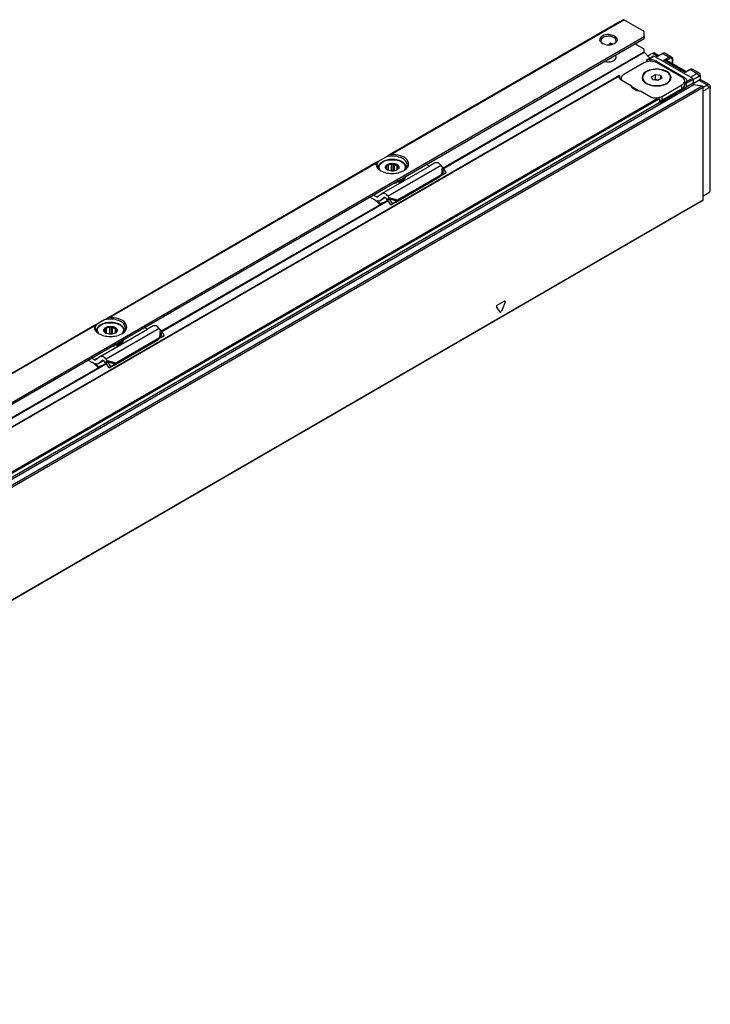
# Model space of a CAD drawing. Header units: millimetres. Extents: x -418 to 1025, y -151 to 443.
# Tile 12 of 52: x -278 to -204, y 116 to 221. Entities that reach past the tile are written whole.
import ezdxf

# ---------------------------------------------------------------- set-up
doc = ezdxf.new("R2010")
doc.units = ezdxf.units.MM

# ---------------------------------------------------------------- blocks, each defined once
blk = doc.blocks.new('SOPORTE_SV2__30', base_point=(-728.27, 236.99))
at = {"color": 3, "linetype": 'Continuous'}
for p, q in [((-427.71, 442.37), (-476.94, 413.88)), ((-476.65, 413.98), (-426.99, 442.72)), ((-721.31, 266.27), (-422.62, 439.14)), ((-429.77, 437.67), (-430, 437.53)), ((-429.84, 437.38), (-429.47, 437.6)), ((-479.76, 412.25), (-537.05, 379.09)), ((-536.75, 379.19), (-479.85, 412.12)), ((-465.94, 411.63), (-477.25, 405.08)), ((-465.74, 411.37), (-465.88, 409.69)), ((-465.48, 411.14), (-465.6, 409.73)), ((-479.74, 404.96), (-478.6, 405.62)), ((-477.05, 404.82), (-475.2, 404.3)), ((-476.94, 404.5), (-475.38, 404.07)), ((-539.86, 377.46), (-614.83, 334.07)), ((-539.96, 377.34), (-614.53, 334.17)), ((-526.04, 376.84), (-537.36, 370.29)), ((-525.84, 376.58), (-525.99, 374.91)), ((-525.58, 376.35), (-525.7, 374.94)), ((-539.84, 370.17), (-538.71, 370.83)), ((-537.16, 370.03), (-535.3, 369.52)), ((-537.05, 369.71), (-535.48, 369.28))]:
    blk.add_line(p, q, dxfattribs=at)
at = {"color": 7, "linetype": 'Continuous'}
for p, q in [((-427.71, 442.37), (-427.09, 442.73)), ((-422.62, 440.2), (-426.99, 442.72)), ((-422.62, 439.14), (-422.62, 440.2)), ((-475.48, 408.15), (-422.62, 438.74)), ((-430, 437.37), (-430, 437.53)), ((-429.39, 437.47), (-429.29, 437.53)), ((-422.62, 436.45), (-424.61, 437.59)), ((-422.62, 435.79), (-422.62, 436.45)), ((-476.94, 413.88), (-477.6, 413.5)), ((-479.37, 412.47), (-479.76, 412.25)), ((-477.6, 413.5), (-479.37, 412.47)), ((-477.51, 410.78), (-477.51, 411.77)), ((-477.51, 411.77), (-477.17, 411.74)), ((-476.51, 411.89), (-476.17, 412.09)), ((-476.51, 410.43), (-476.51, 411.89)), ((-476.17, 412.09), (-475.88, 411.84)), ((-476.17, 410.44), (-476.17, 412.09)), ((-475.88, 410.48), (-475.88, 411.84)), ((-468.42, 411.51), (-469.1, 411.84)), ((-467.24, 412.2), (-468.42, 411.51)), ((-479.36, 411.1), (-479.36, 411.03)), ((-478.56, 405.65), (-468.42, 411.51)), ((-477.7, 410.95), (-477.65, 411.04)), ((-477.41, 410.7), (-477.7, 410.95)), ((-477.65, 411.04), (-477.66, 411.15)), ((-477.65, 410.9), (-477.65, 411.04)), ((-477.55, 410.82), (-477.55, 411.45)), ((-477.39, 410.67), (-477.41, 410.7)), ((-477.28, 410.61), (-477.39, 410.67)), ((-477.17, 410.57), (-477.17, 411.74)), ((-475.22, 410.75), (-475.34, 410.67)), ((-475.32, 410.69), (-475.32, 411.59)), ((-475.32, 411.59), (-475.03, 411.58)), ((-475.17, 410.84), (-475.22, 410.75)), ((-475.2, 404.3), (-465.88, 409.69)), ((-475.08, 411.04), (-475.08, 411.25)), ((-475.08, 411.25), (-475.06, 411.15)), ((-473.36, 411.1), (-473.37, 411.03)), ((-466.11, 409.37), (-465.46, 409.71)), ((-465.88, 409.69), (-466.1, 409.4)), ((-465.6, 409.73), (-465.95, 409.49)), ((-465.74, 411.37), (-465.94, 411.63)), ((-465.88, 409.69), (-465.6, 409.73)), ((-465.48, 411.14), (-465.74, 411.37)), ((-465.6, 409.73), (-464.86, 410.12)), ((-464.86, 410.12), (-465.48, 411.14)), ((-464.86, 410.12), (-465.46, 409.71)), ((-477.7, 406.87), (-475.48, 408.15)), ((-475.56, 403.82), (-466.25, 409.21)), ((-475.48, 408.15), (-475.47, 408.1)), ((-475.47, 408.1), (-475.47, 407.94)), ((-475, 408.21), (-475, 408.05)), ((-466.21, 409.26), (-466.25, 409.21)), ((-466.1, 409.4), (-466.21, 409.26)), ((-465.95, 409.49), (-466, 409.45)), ((-535.58, 373.36), (-477.7, 406.87)), ((-478.6, 405.62), (-479.5, 404.96)), ((-478.56, 405.65), (-478.6, 405.62)), ((-480.11, 404.33), (-481.17, 404.86)), ((-479.74, 404.96), (-480.41, 405.3)), ((-478.97, 403.49), (-479.02, 403.37)), ((-478.96, 404.11), (-479.01, 404.08)), ((-477.83, 404.77), (-478.96, 404.11)), ((-478.07, 404.77), (-478.96, 404.11)), ((-478.05, 404.78), (-478.07, 404.77)), ((-477.42, 404.33), (-477.62, 404.59)), ((-477.27, 404.53), (-477.42, 404.33)), ((-477.14, 404.35), (-477.28, 404.25)), ((-476.64, 403.24), (-477.28, 404.25)), ((-477.05, 404.82), (-477.27, 404.53)), ((-477.05, 404.82), (-477.25, 405.08)), ((-476.94, 404.5), (-477.14, 404.35)), ((-476.94, 404.5), (-477.05, 404.82)), ((-476.3, 403.5), (-476.94, 404.5)), ((-476.64, 403.24), (-475.71, 403.81)), ((-476.3, 403.5), (-476.64, 403.24)), ((-476.3, 403.5), (-475.38, 404.07)), ((-475.38, 404.07), (-475.71, 403.81)), ((-475.42, 404.01), (-475.56, 403.82)), ((-475.38, 404.07), (-475.42, 404.01)), ((-475.38, 404.07), (-475.2, 404.3)), ((-537.71, 378.71), (-539.47, 377.69)), ((-537.05, 379.09), (-537.71, 378.71)), ((-539.47, 377.69), (-539.86, 377.46)), ((-539.47, 376.32), (-539.47, 376.24)), ((-538.66, 370.86), (-528.53, 376.72)), ((-537.8, 376.16), (-537.76, 376.25)), ((-537.52, 375.91), (-537.8, 376.16)), ((-537.76, 376.25), (-537.77, 376.36)), ((-537.76, 376.12), (-537.76, 376.25)), ((-537.66, 376.03), (-537.66, 376.66)), ((-537.61, 376.99), (-537.27, 376.95)), ((-537.61, 375.99), (-537.61, 376.99)), ((-537.27, 375.78), (-537.27, 376.95)), ((-536.61, 377.11), (-536.27, 377.3)), ((-536.61, 375.65), (-536.61, 377.11)), ((-536.27, 377.3), (-535.99, 377.06)), ((-536.27, 375.65), (-536.27, 377.3)), ((-535.99, 375.69), (-535.99, 377.06)), ((-535.42, 375.91), (-535.42, 376.8)), ((-535.42, 376.8), (-535.13, 376.79)), ((-535.18, 376.47), (-535.17, 376.36)), ((-535.18, 376.26), (-535.18, 376.47)), ((-533.47, 376.32), (-533.47, 376.24)), ((-528.53, 376.72), (-529.2, 377.06)), ((-527.35, 377.41), (-528.53, 376.72)), ((-525.84, 376.58), (-526.04, 376.84)), ((-525.58, 376.35), (-525.84, 376.58)), ((-524.97, 375.33), (-525.58, 376.35)), ((-537.49, 375.89), (-537.52, 375.91)), ((-537.38, 375.82), (-537.49, 375.89)), ((-535.67, 369.03), (-526.35, 374.42)), ((-535.33, 375.96), (-535.45, 375.89)), ((-535.28, 376.06), (-535.33, 375.96)), ((-535.3, 369.52), (-525.99, 374.91)), ((-526.32, 374.47), (-526.35, 374.42)), ((-526.21, 374.62), (-526.32, 374.47)), ((-525.99, 374.91), (-526.21, 374.62)), ((-526.06, 374.7), (-526.11, 374.66)), ((-525.7, 374.94), (-526.06, 374.7)), ((-525.99, 374.91), (-525.7, 374.94)), ((-525.7, 374.94), (-524.97, 375.33)), ((-524.97, 375.33), (-525.56, 374.93)), ((-611.72, 329.3), (-537.8, 372.09)), ((-537.8, 372.09), (-535.58, 373.36)), ((-535.58, 373.36), (-535.57, 373.32)), ((-535.57, 373.32), (-535.57, 373.15)), ((-535.11, 373.43), (-535.11, 373.26)), ((-540.21, 369.54), (-541.27, 370.07)), ((-539.84, 370.17), (-540.51, 370.51)), ((-538.71, 370.83), (-539.6, 370.17)), ((-538.17, 369.99), (-539.07, 369.33)), ((-537.93, 369.98), (-539.07, 369.33)), ((-538.66, 370.86), (-538.71, 370.83)), ((-538.16, 370), (-538.17, 369.99)), ((-537.52, 369.55), (-537.72, 369.81)), ((-537.16, 370.03), (-537.38, 369.74)), ((-537.16, 370.03), (-537.36, 370.29)), ((-537.05, 369.71), (-537.16, 370.03)), ((-539.07, 368.7), (-539.12, 368.58)), ((-539.07, 369.33), (-539.11, 369.29)), ((-537.38, 369.74), (-537.52, 369.55)), ((-537.25, 369.56), (-537.38, 369.46)), ((-536.74, 368.46), (-537.38, 369.46)), ((-537.05, 369.71), (-537.25, 369.56)), ((-536.4, 368.71), (-537.05, 369.71)), ((-536.74, 368.46), (-535.82, 369.03)), ((-536.4, 368.71), (-536.74, 368.46)), ((-536.4, 368.71), (-535.48, 369.28)), ((-535.48, 369.28), (-535.82, 369.03)), ((-535.52, 369.23), (-535.67, 369.03)), ((-535.48, 369.28), (-535.52, 369.23)), ((-535.48, 369.28), (-535.3, 369.52))]:
    blk.add_line(p, q, dxfattribs=at)
for centre, radius, start, end in [((-429.88, 437.52), 0.13, 116.6564, 176.8143), ((-429.82, 437.43), 0.244, 79.3694, 118.8701), ((-476.41, 410.02), 1.88, 92.8922, 113.7103), ((-477.16, 411.13), 0.504, 141.4388, 178.6694), ((-475.57, 411.16), 0.504, 321.4388, 358.6694), ((-465.53, 408.73), 0.867, 123.5454, 142.3893), ((-486.49, 396.01), 10.48, 44.5866, 52.547), ((-486.97, 395.57), 11.26, 44.6858, 49.0416), ((-537.26, 376.35), 0.504, 141.4388, 178.6694), ((-536.52, 375.23), 1.88, 92.8922, 113.7103), ((-535.67, 376.37), 0.504, 321.4388, 358.6694), ((-525.63, 373.94), 0.867, 123.5454, 142.3893), ((-546.59, 361.22), 10.48, 44.5866, 52.547), ((-547.08, 360.79), 11.26, 44.6858, 49.0416)]:
    blk.add_arc(centre, radius, start, end, dxfattribs=at)
for points, knots in [([(-426.99, 442.72), (-427, 442.73), (-427.04, 442.75), (-427.07, 442.74), (-427.09, 442.73)], [0, 0, 0, 0, 0.0573272, 0.1040441, 0.1040441, 0.1040441, 0.1040441]), ([(-428.88, 439.24), (-429.33, 439.38), (-430.22, 439.67), (-431.48, 439.48), (-432.4, 438.43), (-431.84, 437.93), (-431.56, 437.68)], [0, 0, 0, 0, 1.383236, 2.765803, 3.721655, 4.680409, 4.680409, 4.680409, 4.680409]), ([(-429.06, 438.93), (-429.34, 439.04), (-429.92, 439.27), (-430.81, 439.19), (-431.63, 438.91), (-431.8, 438.45), (-431.88, 438.26)], [0, 0, 0, 0, 0.884332, 1.839193, 2.658943, 3.257962, 3.257962, 3.257962, 3.257962]), ([(-428.89, 437.68), (-428.61, 437.94), (-428.05, 438.46), (-428.6, 438.98), (-428.88, 439.24)], [0, 0, 0, 0, 0.959582, 1.917227, 1.917227, 1.917227, 1.917227]), ([(-422.62, 439.14), (-422.62, 439.1), (-422.62, 439.01), (-422.62, 438.9), (-422.62, 438.81), (-422.62, 438.77), (-422.62, 438.74)], [0, 0, 0, 0, 0.1192357, 0.2517265, 0.3229533, 0.3941802, 0.3941802, 0.3941802, 0.3941802]), ([(-431.88, 438.26), (-431.85, 438.14), (-431.8, 437.88), (-431.59, 437.72), (-431.47, 437.63)], [0, 0, 0, 0, 0.3515742, 0.7707547, 0.7707547, 0.7707547, 0.7707547]), ([(-429.25, 437.52), (-429.33, 437.55), (-429.5, 437.61), (-429.68, 437.65), (-429.77, 437.67)], [0, 0, 0, 0, 0.262115, 0.5445453, 0.5445453, 0.5445453, 0.5445453]), ([(-428.58, 438.26), (-428.61, 438.39), (-428.67, 438.68), (-428.92, 438.84), (-429.06, 438.93)], [0, 0, 0, 0, 0.3864353, 0.8596324, 0.8596324, 0.8596324, 0.8596324]), ([(-428.98, 437.63), (-428.87, 437.72), (-428.65, 437.88), (-428.6, 438.14), (-428.58, 438.26)], [0, 0, 0, 0, 0.4191805, 0.7707547, 0.7707547, 0.7707547, 0.7707547]), ([(-428.58, 434.71), (-428.59, 434.79), (-428.61, 434.97), (-428.73, 435.1), (-428.79, 435.18)], [0, 0, 0, 0, 0.2479843, 0.5215294, 0.5215294, 0.5215294, 0.5215294]), ([(-431.03, 433.88), (-430.91, 433.84), (-430.64, 433.77), (-430.08, 433.73), (-429.45, 433.83), (-428.77, 434.14), (-428.63, 434.53), (-428.58, 434.71)], [0, 0, 0, 0, 0.393099, 0.817655, 1.66033, 2.344422, 2.876379, 2.876379, 2.876379, 2.876379]), ([(-476.65, 413.98), (-476.67, 413.98), (-476.72, 413.97), (-476.8, 413.95), (-476.88, 413.91), (-476.92, 413.89), (-476.94, 413.88)], [0, 0, 0, 0, 0.0598865, 0.1587318, 0.2458197, 0.3163294, 0.3163294, 0.3163294, 0.3163294]), ([(-473.9, 410.52), (-473.47, 410.84), (-472.67, 411.42), (-473.11, 413.1), (-474.72, 413.87), (-475.96, 413.94), (-476.65, 413.98)], [0, 0, 0, 0, 1.455255, 2.691301, 4.367062, 6.435058, 6.435058, 6.435058, 6.435058]), ([(-479.76, 412.25), (-479.77, 412.24), (-479.79, 412.23), (-479.82, 412.2), (-479.84, 412.17), (-479.85, 412.14), (-479.85, 412.12)], [0, 0, 0, 0, 0.0466591, 0.0792523, 0.1159008, 0.1619096, 0.1619096, 0.1619096, 0.1619096]), ([(-479.85, 412.12), (-479.82, 411.82), (-479.74, 411.13), (-479.15, 410.74), (-478.83, 410.52)], [0, 0, 0, 0, 0.890353, 1.989812, 1.989812, 1.989812, 1.989812]), ([(-479.37, 412.47), (-479.44, 412.36), (-479.58, 412.14), (-479.6, 411.88), (-479.61, 411.76)], [0, 0, 0, 0, 0.3959861, 0.7662165, 0.7662165, 0.7662165, 0.7662165]), ([(-473.36, 411.1), (-473.37, 411.21), (-473.39, 411.41), (-473.51, 411.7), (-473.7, 411.97), (-473.99, 412.24), (-474.42, 412.52), (-475.03, 412.76), (-475.72, 412.9), (-476.47, 412.94), (-477.11, 412.89), (-477.76, 412.73), (-478.27, 412.53), (-478.71, 412.27), (-479.03, 411.97), (-479.22, 411.7), (-479.34, 411.41), (-479.36, 411.21), (-479.36, 411.1)], [0, 0, 0, 0, 0.327827, 0.579447, 0.936182, 1.326889, 1.753731, 2.45679, 3.291515, 3.842046, 4.701876, 5.227362, 5.817228, 6.357356, 6.748064, 7.104798, 7.356419, 7.684245, 7.684245, 7.684245, 7.684245]), ([(-477.7, 410.95), (-477.76, 411.09), (-477.89, 411.41), (-477.65, 411.65), (-477.52, 411.78)], [0, 0, 0, 0, 0.4356856, 0.9330723, 0.9330723, 0.9330723, 0.9330723]), ([(-473.11, 411.76), (-473.21, 412.08), (-473.43, 412.81), (-474.64, 413.41), (-476.05, 413.72), (-477.08, 413.57), (-477.6, 413.5)], [0, 0, 0, 0, 0.965075, 2.221676, 3.738236, 5.304896, 5.304896, 5.304896, 5.304896]), ([(-477.55, 411.45), (-477.55, 411.47), (-477.54, 411.53), (-477.53, 411.61), (-477.52, 411.69), (-477.51, 411.74), (-477.51, 411.77)], [0, 0, 0, 0, 0.0765587, 0.1596244, 0.2416197, 0.3297372, 0.3297372, 0.3297372, 0.3297372]), ([(-477.52, 411.78), (-477.32, 411.88), (-476.9, 412.11), (-476.42, 412.1), (-476.17, 412.09)], [0, 0, 0, 0, 0.667155, 1.406092, 1.406092, 1.406092, 1.406092]), ([(-476.17, 412.09), (-476.03, 412.08), (-475.77, 412.05), (-475.44, 411.92), (-475.18, 411.77), (-475.08, 411.64), (-475.03, 411.58)], [0, 0, 0, 0, 0.403195, 0.789133, 1.060802, 1.29056, 1.29056, 1.29056, 1.29056]), ([(-475.88, 411.84), (-475.77, 411.81), (-475.57, 411.76), (-475.4, 411.64), (-475.32, 411.59)], [0, 0, 0, 0, 0.3295971, 0.6222375, 0.6222375, 0.6222375, 0.6222375]), ([(-465.94, 411.63), (-466.15, 411.87), (-466.5, 412.28), (-467.02, 412.22), (-467.24, 412.2)], [0, 0, 0, 0, 0.879341, 1.502415, 1.502415, 1.502415, 1.502415]), ([(-479.61, 411.76), (-479.57, 411.52), (-479.47, 411.02), (-479.05, 410.7), (-478.83, 410.52)], [0, 0, 0, 0, 0.687645, 1.506294, 1.506294, 1.506294, 1.506294]), ([(-478.83, 410.52), (-478.46, 410.36), (-477.68, 410.01), (-476.36, 409.9), (-475.05, 410.01), (-474.27, 410.36), (-473.9, 410.52)], [0, 0, 0, 0, 1.213054, 2.555157, 3.897261, 5.110315, 5.110315, 5.110315, 5.110315]), ([(-477.39, 410.67), (-477.45, 410.71), (-477.57, 410.79), (-477.66, 410.9), (-477.7, 410.95)], [0, 0, 0, 0, 0.2239465, 0.4200718, 0.4200718, 0.4200718, 0.4200718]), ([(-475.34, 410.67), (-475.66, 410.56), (-476.3, 410.32), (-476.95, 410.51), (-477.28, 410.61)], [0, 0, 0, 0, 0.984223, 1.984571, 1.984571, 1.984571, 1.984571]), ([(-475.03, 411.58), (-474.97, 411.43), (-474.84, 411.12), (-475.09, 410.88), (-475.22, 410.75)], [0, 0, 0, 0, 0.4357913, 0.9355038, 0.9355038, 0.9355038, 0.9355038]), ([(-475.03, 411.58), (-475.03, 411.55), (-475.04, 411.49), (-475.05, 411.41), (-475.06, 411.33), (-475.07, 411.28), (-475.08, 411.25)], [0, 0, 0, 0, 0.0879914, 0.1698783, 0.2530704, 0.3297372, 0.3297372, 0.3297372, 0.3297372]), ([(-473.9, 410.52), (-473.67, 410.7), (-473.26, 411.02), (-473.16, 411.52), (-473.11, 411.76)], [0, 0, 0, 0, 0.818649, 1.506294, 1.506294, 1.506294, 1.506294]), ([(-475.95, 407.88), (-475.87, 407.88), (-475.71, 407.9), (-475.55, 407.93), (-475.47, 407.94)], [0, 0, 0, 0, 0.2468578, 0.4927179, 0.4927179, 0.4927179, 0.4927179]), ([(-475.6, 408.08), (-475.58, 408.08), (-475.53, 408.09), (-475.49, 408.1), (-475.47, 408.1)], [0, 0, 0, 0, 0.0691223, 0.1381315, 0.1381315, 0.1381315, 0.1381315]), ([(-475, 408.05), (-475.04, 408.08), (-475.12, 408.14), (-475.27, 408.14), (-475.39, 408.11), (-475.44, 408.06), (-475.47, 408.04)], [0, 0, 0, 0, 0.1347034, 0.3001229, 0.4173198, 0.5085979, 0.5085979, 0.5085979, 0.5085979]), ([(-475.23, 408.27), (-475.24, 408.27), (-475.26, 408.27), (-475.28, 408.26), (-475.29, 408.26)], [0, 0, 0, 0, 0.03052384, 0.06108755, 0.06108755, 0.06108755, 0.06108755]), ([(-473.56, 409.26), (-473.77, 409.04), (-474.23, 408.56), (-474.87, 408.38), (-475.23, 408.27)], [0, 0, 0, 0, 0.876211, 1.967943, 1.967943, 1.967943, 1.967943]), ([(-475, 408.21), (-475.02, 408.23), (-475.07, 408.27), (-475.13, 408.28), (-475.16, 408.29)], [0, 0, 0, 0, 0.0823055, 0.1799434, 0.1799434, 0.1799434, 0.1799434]), ([(-475, 408.05), (-474.6, 408.19), (-473.9, 408.43), (-473.55, 409.08), (-473.39, 409.36)], [0, 0, 0, 0, 1.214021, 2.142533, 2.142533, 2.142533, 2.142533]), ([(-475, 408.21), (-474.65, 408.33), (-474.02, 408.55), (-473.63, 409.08), (-473.46, 409.32)], [0, 0, 0, 0, 1.082248, 1.936394, 1.936394, 1.936394, 1.936394]), ([(-477.25, 405.08), (-477.46, 405.32), (-477.81, 405.73), (-478.34, 405.67), (-478.56, 405.65)], [0, 0, 0, 0, 0.879341, 1.502415, 1.502415, 1.502415, 1.502415]), ([(-479.74, 404.96), (-479.7, 404.94), (-479.62, 404.91), (-479.55, 404.94), (-479.51, 404.95)], [0, 0, 0, 0, 0.1279345, 0.2345827, 0.2345827, 0.2345827, 0.2345827]), ([(-479.01, 404.08), (-479.1, 404.05), (-479.29, 403.98), (-479.49, 404.04), (-479.59, 404.07)], [0, 0, 0, 0, 0.2772697, 0.5991556, 0.5991556, 0.5991556, 0.5991556]), ([(-478.62, 403.5), (-478.68, 403.48), (-478.82, 403.43), (-478.95, 403.39), (-479.02, 403.37)], [0, 0, 0, 0, 0.212252, 0.4247161, 0.4247161, 0.4247161, 0.4247161]), ([(-478.97, 403.49), (-478.86, 403.52), (-478.66, 403.59), (-478.42, 403.67), (-478.27, 403.72), (-478.22, 403.73), (-478.2, 403.74)], [0, 0, 0, 0, 0.3297461, 0.6589737, 0.7331945, 0.8073878, 0.8073878, 0.8073878, 0.8073878]), ([(-477.62, 404.59), (-477.69, 404.67), (-477.81, 404.81), (-477.98, 404.79), (-478.05, 404.78)], [0, 0, 0, 0, 0.2931137, 0.500805, 0.500805, 0.500805, 0.500805]), ([(-477.28, 404.25), (-477.29, 404.25), (-477.31, 404.27), (-477.35, 404.29), (-477.38, 404.31), (-477.41, 404.33), (-477.42, 404.33)], [0, 0, 0, 0, 0.0408745, 0.0819997, 0.1230501, 0.1643534, 0.1643534, 0.1643534, 0.1643534]), ([(-475.71, 403.81), (-475.7, 403.81), (-475.68, 403.81), (-475.64, 403.82), (-475.6, 403.82), (-475.57, 403.82), (-475.56, 403.82)], [0, 0, 0, 0, 0.0384606, 0.076677, 0.1145063, 0.152093, 0.152093, 0.152093, 0.152093]), ([(-533.22, 376.97), (-533.32, 377.29), (-533.54, 378.02), (-534.74, 378.63), (-536.16, 378.93), (-537.18, 378.79), (-537.71, 378.71)], [0, 0, 0, 0, 0.965075, 2.221676, 3.738236, 5.304896, 5.304896, 5.304896, 5.304896]), ([(-536.75, 379.19), (-536.78, 379.19), (-536.83, 379.18), (-536.91, 379.16), (-536.98, 379.13), (-537.03, 379.1), (-537.05, 379.09)], [0, 0, 0, 0, 0.0734003, 0.1587344, 0.2458223, 0.316332, 0.316332, 0.316332, 0.316332]), ([(-534, 375.74), (-533.57, 376.05), (-532.78, 376.64), (-533.22, 378.31), (-534.82, 379.09), (-536.06, 379.16), (-536.75, 379.19)], [0, 0, 0, 0, 1.455255, 2.691301, 4.367062, 6.435058, 6.435058, 6.435058, 6.435058]), ([(-539.86, 377.46), (-539.87, 377.45), (-539.9, 377.44), (-539.92, 377.41), (-539.95, 377.38), (-539.95, 377.35), (-539.96, 377.34)], [0, 0, 0, 0, 0.0466591, 0.0792523, 0.1159008, 0.1619096, 0.1619096, 0.1619096, 0.1619096]), ([(-539.96, 377.34), (-539.92, 377.03), (-539.85, 376.34), (-539.26, 375.95), (-538.93, 375.74)], [0, 0, 0, 0, 0.890353, 1.989812, 1.989812, 1.989812, 1.989812]), ([(-539.47, 377.69), (-539.54, 377.57), (-539.68, 377.35), (-539.71, 377.09), (-539.72, 376.97)], [0, 0, 0, 0, 0.3959861, 0.7662165, 0.7662165, 0.7662165, 0.7662165]), ([(-539.72, 376.97), (-539.67, 376.74), (-539.57, 376.23), (-539.16, 375.91), (-538.93, 375.74)], [0, 0, 0, 0, 0.687645, 1.506294, 1.506294, 1.506294, 1.506294]), ([(-533.47, 376.32), (-533.48, 376.41), (-533.49, 376.61), (-533.62, 376.92), (-533.82, 377.2), (-534.11, 377.47), (-534.52, 377.73), (-535.14, 377.98), (-535.82, 378.11), (-536.52, 378.15), (-537.17, 378.11), (-537.81, 377.97), (-538.38, 377.75), (-538.81, 377.48), (-539.13, 377.19), (-539.34, 376.89), (-539.45, 376.59), (-539.46, 376.4), (-539.47, 376.32)], [0, 0, 0, 0, 0.282998, 0.579562, 0.993775, 1.32685, 1.753692, 2.456751, 3.291476, 3.842007, 4.547022, 5.227475, 5.817342, 6.35747, 6.748178, 7.104912, 7.439808, 7.684408, 7.684408, 7.684408, 7.684408]), ([(-537.8, 376.16), (-537.87, 376.31), (-538, 376.62), (-537.75, 376.86), (-537.62, 376.99)], [0, 0, 0, 0, 0.4356856, 0.9330723, 0.9330723, 0.9330723, 0.9330723]), ([(-537.49, 375.89), (-537.55, 375.92), (-537.67, 376), (-537.76, 376.11), (-537.8, 376.16)], [0, 0, 0, 0, 0.2239465, 0.4200718, 0.4200718, 0.4200718, 0.4200718]), ([(-537.66, 376.66), (-537.65, 376.69), (-537.65, 376.74), (-537.63, 376.82), (-537.62, 376.9), (-537.61, 376.96), (-537.61, 376.99)], [0, 0, 0, 0, 0.0765587, 0.1596244, 0.2416197, 0.3297372, 0.3297372, 0.3297372, 0.3297372]), ([(-537.62, 376.99), (-537.42, 377.1), (-537, 377.32), (-536.52, 377.31), (-536.27, 377.3)], [0, 0, 0, 0, 0.667155, 1.406092, 1.406092, 1.406092, 1.406092]), ([(-536.27, 377.3), (-536.14, 377.29), (-535.88, 377.26), (-535.54, 377.14), (-535.28, 376.98), (-535.18, 376.85), (-535.13, 376.79)], [0, 0, 0, 0, 0.403195, 0.789133, 1.060802, 1.29056, 1.29056, 1.29056, 1.29056]), ([(-535.99, 377.06), (-535.88, 377.03), (-535.68, 376.97), (-535.5, 376.86), (-535.42, 376.8)], [0, 0, 0, 0, 0.3295971, 0.6222375, 0.6222375, 0.6222375, 0.6222375]), ([(-535.13, 376.79), (-535.07, 376.64), (-534.94, 376.33), (-535.19, 376.09), (-535.33, 375.96)], [0, 0, 0, 0, 0.4357913, 0.9355038, 0.9355038, 0.9355038, 0.9355038]), ([(-535.13, 376.79), (-535.14, 376.76), (-535.14, 376.71), (-535.16, 376.62), (-535.17, 376.54), (-535.18, 376.49), (-535.18, 376.47)], [0, 0, 0, 0, 0.0879914, 0.1698783, 0.2530704, 0.3297372, 0.3297372, 0.3297372, 0.3297372]), ([(-534, 375.74), (-533.78, 375.91), (-533.37, 376.23), (-533.26, 376.74), (-533.22, 376.97)], [0, 0, 0, 0, 0.818649, 1.506294, 1.506294, 1.506294, 1.506294]), ([(-526.04, 376.84), (-526.25, 377.08), (-526.6, 377.49), (-527.13, 377.43), (-527.35, 377.41)], [0, 0, 0, 0, 0.879341, 1.502415, 1.502415, 1.502415, 1.502415]), ([(-538.93, 375.74), (-538.56, 375.57), (-537.78, 375.22), (-536.47, 375.11), (-535.16, 375.22), (-534.37, 375.57), (-534, 375.74)], [0, 0, 0, 0, 1.213054, 2.555157, 3.897261, 5.110315, 5.110315, 5.110315, 5.110315]), ([(-535.45, 375.89), (-535.76, 375.77), (-536.4, 375.54), (-537.06, 375.73), (-537.38, 375.82)], [0, 0, 0, 0, 0.984223, 1.984571, 1.984571, 1.984571, 1.984571]), ([(-533.67, 374.47), (-533.87, 374.26), (-534.33, 373.77), (-534.98, 373.59), (-535.33, 373.49)], [0, 0, 0, 0, 0.876211, 1.967943, 1.967943, 1.967943, 1.967943]), ([(-535.11, 373.26), (-534.71, 373.4), (-534, 373.64), (-533.65, 374.29), (-533.5, 374.57)], [0, 0, 0, 0, 1.214021, 2.142533, 2.142533, 2.142533, 2.142533]), ([(-535.11, 373.43), (-534.76, 373.55), (-534.13, 373.76), (-533.74, 374.3), (-533.57, 374.53)], [0, 0, 0, 0, 1.082248, 1.936394, 1.936394, 1.936394, 1.936394]), ([(-536.06, 373.09), (-535.98, 373.1), (-535.81, 373.11), (-535.65, 373.14), (-535.57, 373.15)], [0, 0, 0, 0, 0.2468578, 0.4927179, 0.4927179, 0.4927179, 0.4927179]), ([(-535.71, 373.29), (-535.68, 373.3), (-535.64, 373.3), (-535.59, 373.31), (-535.57, 373.32)], [0, 0, 0, 0, 0.0691223, 0.1381315, 0.1381315, 0.1381315, 0.1381315]), ([(-535.11, 373.26), (-535.14, 373.29), (-535.23, 373.35), (-535.37, 373.35), (-535.5, 373.32), (-535.55, 373.27), (-535.57, 373.25)], [0, 0, 0, 0, 0.1347034, 0.3001229, 0.4173198, 0.5085979, 0.5085979, 0.5085979, 0.5085979]), ([(-535.33, 373.49), (-535.34, 373.48), (-535.36, 373.48), (-535.38, 373.48), (-535.39, 373.47)], [0, 0, 0, 0, 0.03052384, 0.06108755, 0.06108755, 0.06108755, 0.06108755]), ([(-535.11, 373.43), (-535.13, 373.44), (-535.17, 373.48), (-535.23, 373.5), (-535.27, 373.5)], [0, 0, 0, 0, 0.0823055, 0.1799434, 0.1799434, 0.1799434, 0.1799434]), ([(-539.84, 370.17), (-539.8, 370.15), (-539.73, 370.12), (-539.65, 370.15), (-539.61, 370.16)], [0, 0, 0, 0, 0.1279345, 0.2345827, 0.2345827, 0.2345827, 0.2345827]), ([(-537.36, 370.29), (-537.56, 370.53), (-537.92, 370.94), (-538.44, 370.88), (-538.66, 370.86)], [0, 0, 0, 0, 0.879341, 1.502415, 1.502415, 1.502415, 1.502415]), ([(-537.72, 369.81), (-537.79, 369.89), (-537.91, 370.02), (-538.09, 370), (-538.16, 370)], [0, 0, 0, 0, 0.2931137, 0.500805, 0.500805, 0.500805, 0.500805]), ([(-539.11, 369.29), (-539.2, 369.26), (-539.4, 369.19), (-539.59, 369.25), (-539.7, 369.29)], [0, 0, 0, 0, 0.2772697, 0.5991556, 0.5991556, 0.5991556, 0.5991556]), ([(-538.72, 368.71), (-538.79, 368.69), (-538.92, 368.65), (-539.06, 368.6), (-539.12, 368.58)], [0, 0, 0, 0, 0.212252, 0.4247161, 0.4247161, 0.4247161, 0.4247161]), ([(-539.07, 368.7), (-538.97, 368.74), (-538.76, 368.8), (-538.53, 368.88), (-538.38, 368.93), (-538.33, 368.94), (-538.31, 368.95)], [0, 0, 0, 0, 0.3297609, 0.6589737, 0.7331938, 0.8073878, 0.8073878, 0.8073878, 0.8073878]), ([(-537.38, 369.46), (-537.39, 369.47), (-537.42, 369.48), (-537.45, 369.5), (-537.49, 369.52), (-537.51, 369.54), (-537.52, 369.55)], [0, 0, 0, 0, 0.0408745, 0.0819997, 0.1230501, 0.1643534, 0.1643534, 0.1643534, 0.1643534]), ([(-535.82, 369.03), (-535.81, 369.03), (-535.78, 369.03), (-535.74, 369.03), (-535.7, 369.03), (-535.68, 369.03), (-535.67, 369.03)], [0, 0, 0, 0, 0.0384606, 0.076677, 0.1145063, 0.152093, 0.152093, 0.152093, 0.152093])]:
    blk.add_open_spline(points, degree=3, knots=knots, dxfattribs=at)
for points in [[(-431.56, 437.68), (-431.12, 437.52), (-430.23, 437.2), (-429.33, 437.52), (-428.89, 437.68)], [(-479.51, 404.95), (-479.51, 404.95), (-479.5, 404.95), (-479.5, 404.96), (-479.5, 404.96)], [(-539.61, 370.16), (-539.61, 370.16), (-539.61, 370.17), (-539.6, 370.17), (-539.6, 370.17)]]:
    blk.add_open_spline(points, degree=3, dxfattribs=at)
at = {"color": 3, "linetype": 'Continuous'}
for points, knots in [([(-478.9, 410.58), (-479.04, 410.84), (-479.32, 411.37), (-478.65, 412.37), (-477.35, 412.87), (-475.74, 412.93), (-474.3, 412.53), (-473.52, 411.64), (-473.58, 410.95), (-473.74, 410.7), (-473.83, 410.58)], [0, 0, 0, 0, 0.817928, 1.688472, 3.159641, 4.886969, 6.449636, 7.584512, 8.004053, 8.449462, 8.449462, 8.449462, 8.449462]), ([(-479.36, 411.03), (-479.36, 411.04), (-479.36, 411.07), (-479.36, 411.09), (-479.36, 411.1)], [0, 0, 0, 0, 0.0374612, 0.07498804, 0.07498804, 0.07498804, 0.07498804]), ([(-539.47, 376.24), (-539.47, 376.26), (-539.47, 376.28), (-539.47, 376.31), (-539.47, 376.32)], [0, 0, 0, 0, 0.0374612, 0.07498804, 0.07498804, 0.07498804, 0.07498804]), ([(-539, 375.79), (-539.14, 376.05), (-539.42, 376.59), (-538.76, 377.59), (-537.46, 378.09), (-535.85, 378.15), (-534.4, 377.74), (-533.62, 376.86), (-533.69, 376.16), (-533.85, 375.92), (-533.93, 375.79)], [0, 0, 0, 0, 0.817928, 1.688472, 3.159641, 4.886969, 6.449636, 7.584512, 8.004053, 8.449462, 8.449462, 8.449462, 8.449462]), ([(-533.47, 376.32), (-533.47, 376.31), (-533.47, 376.28), (-533.47, 376.26), (-533.47, 376.24)], [0, 0, 0, 0, 0.03753313, 0.07497553, 0.07497553, 0.07497553, 0.07497553])]:
    blk.add_open_spline(points, degree=3, knots=knots, dxfattribs=at)
blk = doc.blocks.new('REGLA_SV2-320__31', base_point=(-720.64, 231.83))
at = {"color": 7, "linetype": 'Continuous'}
for p, q in [((-465.46, 411.11), (-422.76, 435.83)), ((-422.61, 435.78), (-421.39, 434.56)), ((-422.01, 434.21), (-420.64, 435)), ((-420.15, 434.77), (-420.54, 434.99)), ((-420.32, 435.59), (-419.5, 435.12)), ((-416.8, 434.78), (-418.2, 435.59)), ((-422.7, 433.54), (-426.94, 431.08)), ((-422.12, 434.08), (-422.12, 433.77)), ((-420.15, 433.95), (-414.14, 430.47)), ((-414.56, 430.47), (-419.87, 433.54)), ((-417.77, 434.05), (-417.84, 434.08)), ((-413.66, 431.67), (-417.77, 434.05)), ((-416.54, 433.34), (-416.54, 434.24)), ((-427.9, 430.8), (-709.66, 267.72)), ((-427.95, 430.59), (-427.94, 430.71)), ((-427.87, 430.75), (-427.87, 430.27)), ((-421.09, 430.58), (-420.27, 431.05)), ((-420.27, 431.05), (-419.16, 430.88)), ((-420.27, 431.05), (-420.27, 429.99)), ((-419.16, 430.88), (-419.16, 430.06)), ((-419.16, 430.88), (-418.86, 430.24)), ((-412.84, 432.11), (-413.75, 431.62)), ((-412.81, 432.12), (-412.63, 432.19)), ((-410.84, 431.33), (-412.24, 432.14)), ((-427.52, 430.13), (-427.7, 430.03)), ((-427.52, 429.88), (-427.52, 430.26)), ((-425.29, 428.58), (-427.36, 429.77)), ((-422.97, 430.25), (-422.97, 430.41)), ((-420.79, 429.94), (-421.09, 430.58)), ((-419.67, 429.76), (-420.79, 429.94)), ((-420.27, 429.99), (-420.46, 429.88)), ((-419.49, 429.87), (-420.27, 429.99)), ((-418.86, 430.24), (-419.67, 429.76)), ((-418.81, 426.38), (-414.56, 428.83)), ((-416.97, 430.25), (-416.97, 430.41)), ((-413.98, 428.84), (-413.98, 429.65)), ((-413.63, 429.17), (-413.63, 428.35)), ((-413.55, 429.65), (-413.56, 429.53)), ((-412.34, 430.24), (-412.72, 430.47)), ((-412.19, 430), (-412.19, 429.17)), ((-412.19, 429.14), (-410.97, 429.85)), ((-412, 428.91), (-410.26, 428.63)), ((-408.72, 428.88), (-410.64, 429.99)), ((-425.28, 428.48), (-423.58, 427.5)), ((-421.35, 426.29), (-423.42, 427.49)), ((-419.38, 425.02), (-413.63, 428.35)), ((-414.56, 428.02), (-418.81, 425.56)), ((-410.07, 404.22), (-410.07, 428.37)), ((-419.38, 425.84), (-419.38, 425.02)), ((-410.11, 404.13), (-706.39, 232.65)), ((-525.57, 376.32), (-477.3, 404.26)), ((-603.35, 331.31), (-537.4, 369.47))]:
    blk.add_line(p, q, dxfattribs=at)
at = {"color": 3, "linetype": 'Continuous'}
for p, q in [((-465.4, 411.01), (-422.61, 435.78)), ((-421.77, 434.28), (-420.54, 434.99)), ((-419.79, 434.96), (-420.82, 435.55)), ((-418.7, 435.55), (-417.28, 434.73)), ((-412.72, 430.47), (-420.15, 434.77)), ((-420.15, 433.68), (-420.15, 433.95)), ((-418.39, 434.08), (-417.28, 434.73)), ((-413.89, 431.48), (-418.39, 434.08)), ((-417.84, 434.08), (-417.14, 434.48)), ((-416.59, 433.37), (-416.59, 434.16)), ((-427.94, 430.71), (-709.42, 267.8)), ((-412.74, 432.1), (-413.89, 431.48)), ((-412.74, 432.1), (-411.32, 431.28)), ((-411.32, 431.28), (-410.97, 430.67)), ((-412.19, 429.17), (-708.47, 257.69)), ((-708.28, 257.43), (-412, 428.91)), ((-706.54, 257.15), (-410.26, 428.63)), ((-427.52, 430.19), (-427.73, 430.07)), ((-414.56, 428.02), (-414.56, 428.83)), ((-414.14, 430.11), (-414.14, 430.47)), ((-413.63, 429.17), (-412.19, 430)), ((-413.56, 429.53), (-412.34, 430.24)), ((-410.97, 429.85), (-409.2, 428.83)), ((-409.2, 428.83), (-408.85, 428.22)), ((-706.35, 256.89), (-410.07, 428.37)), ((-419.38, 425.84), (-701.28, 262.68)), ((-419.74, 425.96), (-701.21, 263.05)), ((-418.81, 425.56), (-418.81, 426.38)), ((-410.07, 404.22), (-706.35, 232.75)), ((-525.51, 376.23), (-477.23, 404.17)), ((-453.96, 381.84), (-452.45, 382.71)), ((-452.3, 382.5), (-453.05, 380.55)), ((-453.36, 380.37), (-454.11, 381.44)), ((-603.29, 331.21), (-537.33, 369.38))]:
    blk.add_line(p, q, dxfattribs=at)
at = {"color": 7, "linetype": 'Continuous'}
for centre, radius, start, end in [((-421.74, 433.74), 0.541, 93.0856, 119.78), ((-412.5, 431.67), 0.535, 61.1481, 103.334), ((-412.48, 430), 0.283, 0.0306, 59.9695), ((-409.23, 406.46), 0.721, 302.1502, 359.9256)]:
    blk.add_arc(centre, radius, start, end, dxfattribs=at)
at = {"color": 3, "linetype": 'Continuous'}
blk.add_arc((-417.42, 434.49), 0.276, 359.1864, 60.8137, dxfattribs=at)
at = {"color": 7, "linetype": 'Continuous'}
for points, knots in [([(-422.76, 435.83), (-422.74, 435.83), (-422.68, 435.84), (-422.64, 435.8), (-422.61, 435.78)], [0, 0, 0, 0, 0.0695574, 0.1640678, 0.1640678, 0.1640678, 0.1640678]), ([(-420.82, 435.55), (-420.94, 435.49), (-421.19, 435.36), (-421.48, 435.2), (-421.69, 435.08), (-421.79, 435.03), (-421.84, 435)], [0, 0, 0, 0, 0.4158, 0.831604, 0.99358, 1.155556, 1.155556, 1.155556, 1.155556]), ([(-420.32, 435.59), (-420.37, 435.61), (-420.47, 435.65), (-420.61, 435.64), (-420.73, 435.6), (-420.79, 435.57), (-420.82, 435.55)], [0, 0, 0, 0, 0.1484705, 0.312642, 0.4122035, 0.5188611, 0.5188611, 0.5188611, 0.5188611]), ([(-420.64, 435), (-420.62, 435.01), (-420.59, 435.02), (-420.56, 435), (-420.54, 434.99)], [0, 0, 0, 0, 0.0468022, 0.1042475, 0.1042475, 0.1042475, 0.1042475]), ([(-420.15, 434.77), (-420.03, 434.83), (-419.79, 434.96), (-419.43, 435.16), (-419.06, 435.35), (-418.82, 435.48), (-418.7, 435.55)], [0, 0, 0, 0, 0.408675, 0.817349, 1.233153, 1.648953, 1.648953, 1.648953, 1.648953]), ([(-418.2, 435.59), (-418.25, 435.61), (-418.34, 435.65), (-418.49, 435.63), (-418.6, 435.6), (-418.67, 435.56), (-418.7, 435.55)], [0, 0, 0, 0, 0.1484705, 0.312642, 0.4122035, 0.5188611, 0.5188611, 0.5188611, 0.5188611]), ([(-422.01, 434.21), (-422.02, 434.2), (-422.04, 434.19), (-422.08, 434.16), (-422.1, 434.13), (-422.12, 434.1), (-422.12, 434.08), (-422.12, 434.08)], [0, 0, 0, 0, 0.0400546, 0.0934012, 0.1351929, 0.1626732, 0.1788051, 0.1788051, 0.1788051, 0.1788051]), ([(-421.77, 434.28), (-421.47, 434.28), (-420.91, 434.28), (-420.39, 434.06), (-420.15, 433.95)], [0, 0, 0, 0, 0.875241, 1.666828, 1.666828, 1.666828, 1.666828]), ([(-417.84, 434.08), (-417.85, 434.08), (-417.89, 434.1), (-417.97, 434.11), (-418.1, 434.12), (-418.24, 434.11), (-418.34, 434.09), (-418.39, 434.08)], [0, 0, 0, 0, 0.0419182, 0.1275053, 0.2532958, 0.4034917, 0.5609139, 0.5609139, 0.5609139, 0.5609139]), ([(-416.8, 434.78), (-416.76, 434.75), (-416.69, 434.7), (-416.63, 434.62), (-416.59, 434.53), (-416.56, 434.44), (-416.54, 434.34), (-416.54, 434.29), (-416.54, 434.26)], [0, 0, 0, 0, 0.1396054, 0.2468126, 0.3063617, 0.4319103, 0.5343947, 0.5992442, 0.5992442, 0.5992442, 0.5992442]), ([(-416.54, 434.26), (-416.54, 434.26), (-416.54, 434.26), (-416.54, 434.25), (-416.54, 434.25), (-416.54, 434.24), (-416.54, 434.24)], [0, 0, 0, 0, 0.00156689, 0.01253514, 0.01899915, 0.02546316, 0.02546316, 0.02546316, 0.02546316]), ([(-427.94, 430.71), (-427.94, 430.72), (-427.93, 430.74), (-427.92, 430.77), (-427.91, 430.79), (-427.9, 430.8), (-427.9, 430.8)], [0, 0, 0, 0, 0.0290335, 0.0618154, 0.0905972, 0.1006462, 0.1006462, 0.1006462, 0.1006462]), ([(-427.9, 430.8), (-427.9, 430.8), (-427.89, 430.8), (-427.88, 430.81), (-427.87, 430.77), (-427.87, 430.76), (-427.87, 430.75)], [0, 0, 0, 0, 0.00678221, 0.01356443, 0.04625814, 0.07032487, 0.07032487, 0.07032487, 0.07032487]), ([(-426.94, 431.08), (-427.1, 430.97), (-427.41, 430.77), (-427.49, 430.42), (-427.52, 430.26)], [0, 0, 0, 0, 0.573572, 1.041979, 1.041979, 1.041979, 1.041979]), ([(-416.87, 430.41), (-416.98, 430.73), (-417.23, 431.49), (-418.51, 432.06), (-419.97, 432.28), (-421.44, 432.06), (-422.72, 431.49), (-422.97, 430.73), (-423.07, 430.41)], [0, 0, 0, 0, 0.988581, 2.299572, 3.868095, 5.436619, 6.74761, 7.736191, 7.736191, 7.736191, 7.736191]), ([(-422.82, 430.95), (-422.89, 430.85), (-423.01, 430.66), (-423.05, 430.44), (-423.07, 430.33)], [0, 0, 0, 0, 0.3496244, 0.6799095, 0.6799095, 0.6799095, 0.6799095]), ([(-417.85, 431.64), (-418.36, 431.83), (-419.41, 432.25), (-421.03, 432.1), (-422.52, 431.6), (-422.84, 430.76), (-422.97, 430.41)], [0, 0, 0, 0, 1.607876, 3.343987, 4.834442, 5.923568, 5.923568, 5.923568, 5.923568]), ([(-416.97, 430.41), (-417.03, 430.64), (-417.15, 431.17), (-417.6, 431.47), (-417.85, 431.64)], [0, 0, 0, 0, 0.70261, 1.562968, 1.562968, 1.562968, 1.562968]), ([(-416.88, 430.33), (-416.89, 430.44), (-416.93, 430.66), (-417.06, 430.85), (-417.12, 430.95)], [0, 0, 0, 0, 0.3305744, 0.6805326, 0.6805326, 0.6805326, 0.6805326]), ([(-413.89, 431.48), (-413.88, 431.49), (-413.86, 431.52), (-413.83, 431.56), (-413.79, 431.6), (-413.76, 431.61), (-413.75, 431.62)], [0, 0, 0, 0, 0.0554568, 0.1072276, 0.1550481, 0.1981063, 0.1981063, 0.1981063, 0.1981063]), ([(-412.74, 432.1), (-412.74, 432.1), (-412.75, 432.1), (-412.76, 432.11), (-412.77, 432.12), (-412.79, 432.12), (-412.8, 432.12), (-412.82, 432.13), (-412.83, 432.12), (-412.83, 432.11), (-412.84, 432.11)], [0, 0, 0, 0, 0.0093317, 0.0186634, 0.0366728, 0.0541321, 0.0663534, 0.0785746, 0.0915676, 0.1045605, 0.1045605, 0.1045605, 0.1045605]), ([(-412.72, 430.47), (-412.61, 430.54), (-412.38, 430.67), (-412.03, 430.87), (-411.68, 431.08), (-411.44, 431.21), (-411.32, 431.28)], [0, 0, 0, 0, 0.401384, 0.802768, 1.211156, 1.619548, 1.619548, 1.619548, 1.619548]), ([(-410.84, 431.33), (-410.89, 431.35), (-410.98, 431.39), (-411.12, 431.37), (-411.23, 431.33), (-411.29, 431.3), (-411.32, 431.28)], [0, 0, 0, 0, 0.1430297, 0.301851, 0.3988723, 0.5033664, 0.5033664, 0.5033664, 0.5033664]), ([(-410.63, 430.47), (-410.64, 430.51), (-410.65, 430.6), (-410.73, 430.7), (-410.86, 430.72), (-410.93, 430.69), (-410.97, 430.67)], [0, 0, 0, 0, 0.1339242, 0.2472862, 0.3629183, 0.4960016, 0.4960016, 0.4960016, 0.4960016]), ([(-410.64, 430.89), (-410.64, 430.95), (-410.65, 431.04), (-410.69, 431.16), (-410.75, 431.26), (-410.81, 431.31), (-410.84, 431.33)], [0, 0, 0, 0, 0.1713237, 0.2780914, 0.3955428, 0.5051728, 0.5051728, 0.5051728, 0.5051728]), ([(-410.64, 430.89), (-410.64, 430.85), (-410.64, 430.78), (-410.64, 430.68), (-410.64, 430.57), (-410.63, 430.5), (-410.63, 430.47)], [0, 0, 0, 0, 0.1049516, 0.2099032, 0.3148546, 0.4198058, 0.4198058, 0.4198058, 0.4198058]), ([(-427.36, 429.77), (-427.53, 429.88), (-427.83, 430.08), (-427.91, 430.43), (-427.95, 430.59)], [0, 0, 0, 0, 0.573572, 1.041979, 1.041979, 1.041979, 1.041979]), ([(-427.52, 430.26), (-427.51, 430.17), (-427.49, 429.98), (-427.37, 429.82), (-427.31, 429.74)], [0, 0, 0, 0, 0.2757596, 0.5755628, 0.5755628, 0.5755628, 0.5755628]), ([(-423.07, 430.41), (-423.02, 430.16), (-422.89, 429.62), (-422.42, 429.31), (-422.16, 429.14)], [0, 0, 0, 0, 0.72603, 1.615067, 1.615067, 1.615067, 1.615067]), ([(-422.97, 430.41), (-422.87, 430.09), (-422.63, 429.36), (-421.39, 428.81), (-419.97, 428.6), (-418.56, 428.81), (-417.32, 429.36), (-417.08, 430.09), (-416.97, 430.41)], [0, 0, 0, 0, 0.956691, 2.225392, 3.743318, 5.261244, 6.529945, 7.486636, 7.486636, 7.486636, 7.486636]), ([(-422.83, 429.72), (-422.87, 429.81), (-422.95, 429.97), (-422.97, 430.16), (-422.97, 430.25)], [0, 0, 0, 0, 0.2768325, 0.544419, 0.544419, 0.544419, 0.544419]), ([(-422.16, 429.14), (-421.64, 428.94), (-420.55, 428.51), (-418.88, 428.66), (-417.34, 429.18), (-417.01, 430.04), (-416.87, 430.41)], [0, 0, 0, 0, 1.661471, 3.455453, 4.99559, 6.12102, 6.12102, 6.12102, 6.12102]), ([(-416.97, 430.25), (-416.98, 430.15), (-416.99, 429.96), (-417.08, 429.79), (-417.12, 429.7)], [0, 0, 0, 0, 0.2798675, 0.5704392, 0.5704392, 0.5704392, 0.5704392]), ([(-413.98, 429.65), (-414.01, 429.81), (-414.09, 430.16), (-414.4, 430.36), (-414.56, 430.47)], [0, 0, 0, 0, 0.468406, 1.041979, 1.041979, 1.041979, 1.041979]), ([(-414.56, 428.83), (-414.4, 428.94), (-414.09, 429.14), (-414.01, 429.49), (-413.98, 429.65)], [0, 0, 0, 0, 0.573572, 1.041979, 1.041979, 1.041979, 1.041979]), ([(-414.56, 428.02), (-414.4, 428.13), (-414.09, 428.33), (-414.01, 428.68), (-413.98, 428.84)], [0, 0, 0, 0, 0.573572, 1.041979, 1.041979, 1.041979, 1.041979]), ([(-414.14, 430.47), (-413.97, 430.36), (-413.67, 430.16), (-413.59, 429.81), (-413.55, 429.65)], [0, 0, 0, 0, 0.573572, 1.041979, 1.041979, 1.041979, 1.041979]), ([(-413.98, 429.38), (-413.9, 429.33), (-413.77, 429.21), (-413.67, 429.06), (-413.63, 428.99)], [0, 0, 0, 0, 0.2784394, 0.5274307, 0.5274307, 0.5274307, 0.5274307]), ([(-413.63, 429.17), (-413.63, 429.2), (-413.62, 429.27), (-413.6, 429.36), (-413.58, 429.45), (-413.57, 429.51), (-413.56, 429.53)], [0, 0, 0, 0, 0.0923988, 0.209338, 0.2900054, 0.3724617, 0.3724617, 0.3724617, 0.3724617]), ([(-412.19, 429.96), (-412.11, 430.01), (-411.94, 430.11), (-411.65, 430.28), (-411.32, 430.46), (-411.09, 430.6), (-410.97, 430.67)], [0, 0, 0, 0, 0.299256, 0.598512, 1.006576, 1.412705, 1.412705, 1.412705, 1.412705]), ([(-412, 428.91), (-412.05, 428.94), (-412.16, 428.99), (-412.18, 429.11), (-412.19, 429.17)], [0, 0, 0, 0, 0.1603525, 0.3392879, 0.3392879, 0.3392879, 0.3392879]), ([(-410.63, 429.94), (-410.69, 429.94), (-410.81, 429.94), (-410.91, 429.88), (-410.97, 429.85)], [0, 0, 0, 0, 0.162662, 0.3515403, 0.3515403, 0.3515403, 0.3515403]), ([(-410.64, 429.99), (-410.64, 430.06), (-410.63, 430.23), (-410.63, 430.39), (-410.63, 430.47)], [0, 0, 0, 0, 0.2381503, 0.4827262, 0.4827262, 0.4827262, 0.4827262]), ([(-410.63, 429.94), (-410.63, 429.95), (-410.63, 429.96), (-410.64, 429.98), (-410.64, 429.99)], [0, 0, 0, 0, 0.02013951, 0.04152316, 0.04152316, 0.04152316, 0.04152316]), ([(-410.26, 428.63), (-410.21, 428.6), (-410.11, 428.55), (-410.09, 428.43), (-410.07, 428.37)], [0, 0, 0, 0, 0.1603525, 0.3392879, 0.3392879, 0.3392879, 0.3392879]), ([(-410.07, 428.32), (-410.05, 428.34), (-409.99, 428.37), (-409.82, 428.47), (-409.56, 428.62), (-409.32, 428.76), (-409.2, 428.83)], [0, 0, 0, 0, 0.094968, 0.189936, 0.598323, 1.006716, 1.006716, 1.006716, 1.006716]), ([(-408.72, 428.88), (-408.77, 428.9), (-408.86, 428.93), (-409, 428.92), (-409.11, 428.88), (-409.17, 428.85), (-409.2, 428.83)], [0, 0, 0, 0, 0.1430297, 0.301851, 0.3988723, 0.5033664, 0.5033664, 0.5033664, 0.5033664]), ([(-408.52, 428.44), (-408.52, 428.49), (-408.53, 428.59), (-408.57, 428.71), (-408.63, 428.81), (-408.69, 428.85), (-408.72, 428.88)], [0, 0, 0, 0, 0.1713225, 0.2780898, 0.3762923, 0.5050563, 0.5050563, 0.5050563, 0.5050563]), ([(-423.42, 427.49), (-423.9, 427.54), (-424.71, 427.61), (-425.12, 428.29), (-425.29, 428.58)], [0, 0, 0, 0, 1.332097, 2.278226, 2.278226, 2.278226, 2.278226]), ([(-410.07, 427.51), (-409.99, 427.56), (-409.81, 427.66), (-409.52, 427.83), (-409.2, 428.01), (-408.97, 428.15), (-408.85, 428.22)], [0, 0, 0, 0, 0.299256, 0.598512, 1.006576, 1.412705, 1.412705, 1.412705, 1.412705]), ([(-408.51, 428.01), (-408.52, 428.06), (-408.52, 428.14), (-408.6, 428.25), (-408.73, 428.27), (-408.81, 428.23), (-408.85, 428.22)], [0, 0, 0, 0, 0.1400351, 0.2540631, 0.3696952, 0.5027786, 0.5027786, 0.5027786, 0.5027786]), ([(-408.52, 428.44), (-408.52, 428.4), (-408.52, 428.33), (-408.52, 428.23), (-408.51, 428.12), (-408.51, 428.05), (-408.51, 428.01)], [0, 0, 0, 0, 0.1049556, 0.2099112, 0.3157496, 0.4268856, 0.4268856, 0.4268856, 0.4268856]), ([(-408.51, 406.46), (-408.51, 408.25), (-408.51, 411.85), (-408.51, 417.23), (-408.51, 422.62), (-408.51, 426.21), (-408.51, 428.01)], [0, 0, 0, 0, 5.388309, 10.776618, 16.164927, 21.553239, 21.553239, 21.553239, 21.553239]), ([(-419.74, 425.96), (-420.03, 425.96), (-420.59, 425.96), (-421.11, 426.19), (-421.35, 426.29)], [0, 0, 0, 0, 0.875241, 1.666828, 1.666828, 1.666828, 1.666828]), ([(-420.97, 426.12), (-420.59, 426.07), (-419.85, 425.96), (-419.15, 426.24), (-418.81, 426.38)], [0, 0, 0, 0, 1.137157, 2.217641, 2.217641, 2.217641, 2.217641]), ([(-419.38, 425.84), (-419.39, 425.86), (-419.41, 425.9), (-419.47, 425.93), (-419.54, 425.95), (-419.63, 425.96), (-419.7, 425.96), (-419.74, 425.96)], [0, 0, 0, 0, 0.0637659, 0.132437, 0.1843987, 0.2871357, 0.3979618, 0.3979618, 0.3979618, 0.3979618]), ([(-419.38, 425.33), (-419.28, 425.36), (-419.08, 425.42), (-418.9, 425.51), (-418.81, 425.56)], [0, 0, 0, 0, 0.3193034, 0.6252407, 0.6252407, 0.6252407, 0.6252407]), ([(-410.07, 405.09), (-409.99, 405.14), (-409.81, 405.25), (-409.52, 405.43), (-409.2, 405.63), (-408.97, 405.77), (-408.85, 405.85)], [0, 0, 0, 0, 0.304711, 0.609422, 1.024926, 1.43847, 1.43847, 1.43847, 1.43847]), ([(-410.11, 404.13), (-410.1, 404.14), (-410.08, 404.17), (-410.07, 404.2), (-410.07, 404.22)], [0, 0, 0, 0, 0.0465697, 0.1036576, 0.1036576, 0.1036576, 0.1036576])]:
    blk.add_open_spline(points, degree=3, knots=knots, dxfattribs=at)
blk.add_open_spline([(-419.87, 433.54), (-420.34, 433.71), (-421.28, 434.05), (-422.22, 433.71), (-422.7, 433.54)], degree=3, dxfattribs=at)
at = {"color": 3, "linetype": 'Continuous'}
for points, knots in [([(-416.8, 434.78), (-416.83, 434.79), (-416.9, 434.82), (-417.02, 434.82), (-417.15, 434.8), (-417.23, 434.75), (-417.28, 434.73)], [0, 0, 0, 0, 0.1102396, 0.2278017, 0.3346084, 0.5054873, 0.5054873, 0.5054873, 0.5054873]), ([(-416.59, 434.16), (-416.6, 434.23), (-416.61, 434.37), (-416.74, 434.54), (-416.95, 434.58), (-417.07, 434.52), (-417.14, 434.48)], [0, 0, 0, 0, 0.226035, 0.4089413, 0.5896318, 0.811409, 0.811409, 0.811409, 0.811409]), ([(-416.54, 434.24), (-416.54, 434.24), (-416.54, 434.23), (-416.54, 434.22), (-416.54, 434.21), (-416.55, 434.2), (-416.56, 434.19), (-416.57, 434.18), (-416.58, 434.17), (-416.59, 434.16), (-416.59, 434.16)], [0, 0, 0, 0, 0.0078326, 0.0156652, 0.0317757, 0.0484591, 0.0571521, 0.0658451, 0.0909714, 0.1025475, 0.1025475, 0.1025475, 0.1025475]), ([(-412.74, 432.1), (-412.69, 432.13), (-412.6, 432.17), (-412.48, 432.19), (-412.36, 432.19), (-412.29, 432.16), (-412.24, 432.14)], [0, 0, 0, 0, 0.1739053, 0.2833168, 0.3844476, 0.5177442, 0.5177442, 0.5177442, 0.5177442]), ([(-452.3, 382.5), (-452.28, 382.58), (-452.25, 382.73), (-452.39, 382.72), (-452.45, 382.71)], [0, 0, 0, 0, 0.2036598, 0.3571808, 0.3571808, 0.3571808, 0.3571808]), ([(-453.96, 381.84), (-454.03, 381.78), (-454.15, 381.67), (-454.12, 381.52), (-454.11, 381.44)], [0, 0, 0, 0, 0.2443305, 0.4481876, 0.4481876, 0.4481876, 0.4481876]), ([(-453.36, 380.37), (-453.31, 380.36), (-453.16, 380.33), (-453.1, 380.47), (-453.05, 380.55)], [0, 0, 0, 0, 0.1536528, 0.3979015, 0.3979015, 0.3979015, 0.3979015])]:
    blk.add_open_spline(points, degree=3, knots=knots, dxfattribs=at)
blk = doc.blocks.new('REGLA_SV2-320__32', base_point=(-720.64, 231.83))
blk.add_blockref('REGLA_SV2-320__31', (-720.64, 231.83))
blk = doc.blocks.new('REGLA_SV2-320mm__33', base_point=(-728.27, 212.07))
for name, p in [('SOPORTE_SV2__30', (-728.27, 236.99)), ('REGLA_SV2-320__32', (-720.64, 231.83))]:
    blk.add_blockref(name, p)
blk = doc.blocks.new('Iso2', base_point=(-656.5, 276.4))
blk.add_blockref('REGLA_SV2-320mm__33', (-728.27, 212.07))

msp = doc.modelspace()

# ---------------------------------------------------------------- block references
at = {"xscale": 0.5, "yscale": 0.5, "zscale": 0.5}
msp.add_blockref('Iso2', (-328.25, 138.2), dxfattribs=at)

doc.saveas('drawing.dxf')
